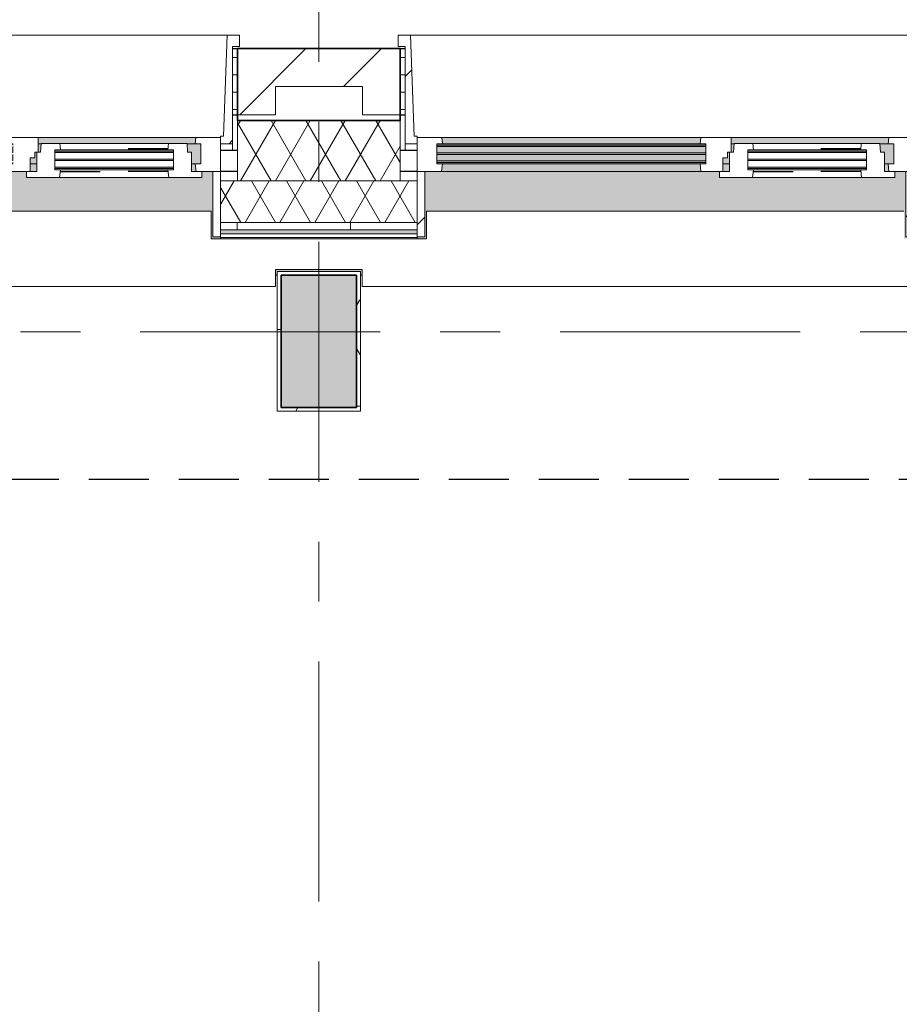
# Model space of a CAD drawing. Extents: x 2820 to 91013, y 1478 to 38178.
# Tile 37 of 182: x 14725 to 17053, y 34049 to 36655. Entities that reach past the tile are written whole.
import ezdxf

# ---------------------------------------------------------------- set-up
doc = ezdxf.new("R2010")
doc.units = 0
doc.header["$LTSCALE"] = 50
for name, pattern in [('HIDDEN2', [4.7625, 3.175, -1.5875]), ('Onderlegger 2e verdieping$0$gestippeld_2_', [6.35, 3.175, -3.175]), ('Onderlegger 2e verdieping$0$stramien', [22.225, 12.7, -3.175, 3.175, -3.175])]:
    doc.linetypes.add(name, pattern=pattern)
doc.layers.get('0').update_dxf_attribs({"linetype": 'CONTINUOUS'})
doc.layers.add('IWTEKST', color=2, linetype='CONTINUOUS')
for name, color, linetype, lineweight in [('Onderlegger 2e verdieping$0$A-DETL-MBND', 8, 'CONTINUOUS', 18), ('Onderlegger 2e verdieping$0$A-FLOR-OTLN', 8, 'CONTINUOUS', 18), ('Onderlegger 2e verdieping$0$A-GENM', 8, 'CONTINUOUS', 18), ('Onderlegger 2e verdieping$0$A-GLAZ', 8, 'CONTINUOUS', 25), ('Onderlegger 2e verdieping$0$A-GLAZ-GLAS', 8, 'CONTINUOUS', 25), ('Onderlegger 2e verdieping$0$A-WALL', 8, 'CONTINUOUS', 25), ('Onderlegger 2e verdieping$0$A-WALL-MBNI', 8, 'CONTINUOUS', 25), ('Onderlegger 2e verdieping$0$A-WALL-PATT', 8, 'CONTINUOUS', 50), ('Onderlegger 2e verdieping$0$I-WALL', 8, 'CONTINUOUS', 25), ('Onderlegger 2e verdieping$0$S-COLS', 8, 'CONTINUOUS', 18), ('Onderlegger 2e verdieping$0$S-GRID', 8, 'CONTINUOUS', 18)]:
    doc.layers.add(name, color=color, linetype=linetype, lineweight=lineweight)
pattern_1 = [(0, (4516.597, 41853.943), (0, 45.688), []), (90, (4516.6, 41853.94), (-105, 45.688), [45.688, -45.688])]
pattern_2 = [(45, (-16433.26, -36403.2), (-212.132, 212.132), [])]
pattern_3 = [(45, (-14599.93, -36403.2), (-212.132, 212.132), [])]

# ---------------------------------------------------------------- blocks, each defined once
blk = doc.blocks.new('Onderlegger 2e verdieping$0$42_KA leemstuc betonkolomafwerking - Type-V78-Plotview 2e Verdieping - schaal 1 op 100')
at = {"layer": 'Onderlegger 2e verdieping$0$A-GENM'}
h = blk.add_hatch(dxfattribs=at)
h.set_pattern_fill('FP_131', color=256, style=0, pattern_type=2)
h.set_pattern_definition([(0, (-15683.6, -35895.2), (406.4, 101.6), [33.528, -271.272, 33.528, -1896.872]), (0, (-15683.6, -35895.2), (406.4, 101.6), [-338.328, -271.272, 33.528, -576.072, -1016]), (0, (-15683.6, -35895.2), (406.4, 101.6), [-1219.2, 33.528, -271.272, 33.528, -677.672]), (0, (-15683.6, -35895.2), (406.4, 101.6), [-1557.528, -169.672, 33.528, -474.472]), (120, (-15531.2, -35844.4), (-291.18818, 301.15272), [33.528, -271.272, 33.528, -1896.872]), (120, (-15531.2, -35844.4), (-291.18818, 301.15272), [-338.328, -271.272, 33.528, -576.072, -1016]), (120, (-15531.2, -35844.4), (-291.18818, 301.15272), [-1219.2, 33.528, -271.272, 33.528, -677.672]), (120, (-15531.2, -35844.4), (-291.18818, 301.15272), [-1557.528, -169.672, 33.528, -474.472]), (240, (-15480.4, -35641.2), (-115.21182, -402.75272), [33.528, -271.272, 33.528, -1896.872]), (240, (-15480.4, -35641.2), (-115.21182, -402.75272), [-338.328, -271.272, 33.528, -576.072, -1016]), (240, (-15480.4, -35641.2), (-115.21182, -402.75272), [-1219.2, 33.528, -271.272, 33.528, -677.672]), (240, (-15480.4, -35641.2), (-115.21182, -402.75272), [-1557.528, -169.672, 33.528, -474.472])])
h.paths.add_polyline_path([(-277, -277), (-57, -277), (-57, 93), (-277, 93), (-277, 89.1)], flags=0)
h.paths.add_polyline_path([(-67, -267), (-267, -267), (-267, 83), (-67, 83)], flags=0)
for p, q in [((-57, 93), (-277, 93)), ((-277, 93), (-277, -277)), ((-267, 83), (-67, 83)), ((-267, -267), (-267, 83)), ((-67, 83), (-67, -267)), ((-57, -277), (-57, 93)), ((-277, -277), (-57, -277)), ((-67, -267), (-267, -267))]:
    blk.add_line(p, q, dxfattribs=at)
blk = doc.blocks.new('Onderlegger 2e verdieping$0$31_KA_Houten kozijn metselwerkgevel met draaiend deel verdieping - 31_KA_Houten kozijn metselwerkgevel met draaiend deel verdieping-V167-Plotview 2e Verdieping - schaal 1 op 100')
at = {"layer": 'Onderlegger 2e verdieping$0$A-GLAZ', "lineweight": 18}
h = blk.add_hatch(dxfattribs=at)
h.set_pattern_fill('FP_293', color=256, style=0, pattern_type=2)
h.set_pattern_definition(pattern_2)
h.paths.add_polyline_path([(-656.5, -76.9), (-656.5, -56.9), (-664.2, -56.9), (-673.9, 210.1), (-706.5, 210.1), (-706.5, 180.1), (-688.5, 180.1), (-688.5, -76.9)], flags=0)
at = {"layer": 'Onderlegger 2e verdieping$0$A-GLAZ'}
h = blk.add_hatch(color=256, dxfattribs=at)
h.paths.add_polyline_path([(-604.5, -129.8), (107, -129.8), (107, -126.3), (-604.5, -126.3)], flags=0)
h.paths.add_polyline_path([(152.5, -129.8), (170, -129.8), (170, -99), (165, -99), (165, -114), (152.5, -114), (152.5, -126.3)], flags=0)
h.paths.add_polyline_path([(589.5, -129.8), (604.5, -129.8), (604.5, -77), (567.9, -77), (569.5, -99), (580, -99), (580, -129.8)], flags=0)
h.paths.add_polyline_path([(-604.5, -122.3), (107, -122.3), (107, -105.3), (-604.5, -105.3)], flags=0)
h.paths.add_polyline_path([(-390.3, -101.3), (107, -101.3), (107, -84.3), (-604.5, -84.3), (-604.5, -101.3), (-586.3, -101.3)], flags=0)
h.paths.add_polyline_path([(180.5, -99), (182.1, -77), (174, -77), (174, -99)], flags=0)
h.paths.add_polyline_path([(-584, -80.3), (107, -80.3), (107, -77), (-604.5, -77), (-604.5, -80.3), (-589.5, -80.3)], flags=0)
h = blk.add_hatch(color=256, dxfattribs=at)
h.paths.add_polyline_path([(-589.5, -77), (92, -77), (93.6, -60), (-591.1, -60)], flags=0)
h.paths.add_polyline_path([(182.1, -77), (182.2, -76), (589.5, -77), (591.1, -60), (174, -60), (174, -77), (180.5, -77)], flags=0)
h = blk.add_hatch(color=256, dxfattribs=at)
h.paths.add_polyline_path([(-390.3, -150), (94.3, -150), (92, -129.8), (-589.5, -129.8), (-591.8, -150), (-589.5, -150)], flags=0)
h.paths.add_polyline_path([(152.5, -150), (170, -150), (170, -129.8), (152.5, -129.8), (152.5, -145.8)], flags=0)
h.paths.add_polyline_path([(589.5, -150), (591.8, -150), (589.5, -129.8), (580, -129.8), (580, -150)], flags=0)
blk.add_hatch(color=256, dxfattribs=at).paths.add_polyline_path([(631.5, -328.5), (656.5, -328.5), (656.5, -323.5), (636.5, -323.5), (636.5, -150), (607, -150), (607, -166), (143, -166), (143, -150), (-636.5, -150), (-636.5, -323.5), (-656.5, -323.5), (-656.5, -328.5), (-631.5, -328.5), (-631.5, -255), (631.5, -255), (631.5, -323.5)], flags=0)
at = {"layer": 'Onderlegger 2e verdieping$0$A-GLAZ', "lineweight": 18}
h = blk.add_hatch(dxfattribs=at)
h.set_pattern_fill('FP_293', color=256, style=0, pattern_type=2)
h.set_pattern_definition(pattern_2)
h.paths.add_polyline_path([(-636.5, -323.5), (-636.5, -150), (-656.5, -150), (-656.5, -323.5)], flags=0)
h.paths.add_polyline_path([(656.5, -323.5), (656.5, -150), (636.5, -150), (636.5, -323.5)], flags=0)
for p, q in [((-706.5, 210.1), (-673.9, 210.1)), ((-706.5, 180.1), (-706.5, 210.1)), ((-673.9, 210.1), (-664.2, -56.9)), ((-673.9, 210.1), (673.9, 210.1)), ((673.9, 210.1), (664.2, -56.9)), ((706.5, 210.1), (673.9, 210.1)), ((706.5, 180.1), (706.5, 210.1)), ((-688.5, 180.1), (-706.5, 180.1)), ((-688.5, -76.9), (-688.5, 180.1)), ((688.5, -76.9), (688.5, 180.1)), ((688.5, 180.1), (706.5, 180.1)), ((-656.5, -76.9), (-688.5, -76.9)), ((-688.5, -76.9), (-688.5, -94.9)), ((-664.2, -56.9), (-656.5, -56.9)), ((-656.5, -56.9), (-656.5, -76.9)), ((-656.5, -150), (-656.5, -60)), ((-656.5, -60), (-591.1, -60)), ((-604.5, -77), (-604.5, -80.3)), ((-589.5, -77), (-604.5, -77)), ((-591.1, -60), (93.6, -60)), ((-591.1, -60), (-589.5, -77)), ((92, -77), (-589.5, -77)), ((92, -77), (93.6, -60)), ((107, -77), (92, -77)), ((93.6, -60), (174, -60)), ((107, -80.3), (107, -77)), ((174, -60), (174, -99)), ((174, -60), (591.1, -60)), ((182.1, -77), (174, -77)), ((589.5, -77), (567.9, -77)), ((589.5, -77), (591.1, -60)), ((604.5, -77), (589.5, -77)), ((591.1, -60), (656.5, -60)), ((604.5, -129.8), (604.5, -77)), ((664.2, -56.9), (656.5, -56.9)), ((656.5, -56.9), (656.5, -76.9)), ((656.5, -60), (656.5, -150)), ((656.5, -76.9), (688.5, -76.9)), ((688.5, -94.9), (688.5, -76.9)), ((-604.5, -84.3), (-604.5, -101.3)), ((107, -101.3), (107, -84.3)), ((165, -99), (165, -114)), ((170, -99), (165, -99)), ((-604.5, -105.3), (-604.5, -122.3)), ((-604.5, -126.3), (-604.5, -129.8)), ((-604.5, -129.8), (-589.5, -129.8)), ((-589.5, -129.8), (-591.8, -150)), ((-589.5, -129.8), (92, -129.8)), ((92, -129.8), (107, -129.8)), ((94.3, -150), (92, -129.8)), ((107, -122.3), (107, -105.3)), ((107, -129.8), (107, -126.3)), ((152.5, -114), (152.5, -150)), ((165, -114), (152.5, -114)), ((152.5, -129.8), (170, -129.8)), ((580, -129.8), (589.5, -129.8)), ((589.5, -129.8), (604.5, -129.8)), ((591.8, -150), (589.5, -129.8)), ((-656.5, -150), (-636.5, -150)), ((-656.5, -323.5), (-656.5, -150)), ((-591.8, -150), (-656.5, -150)), ((-636.5, -150), (-636.5, -323.5)), ((94.3, -150), (-591.8, -150)), ((143, -150), (94.3, -150)), ((656.5, -150), (607, -150)), ((636.5, -150), (656.5, -150)), ((636.5, -323.5), (636.5, -150)), ((656.5, -150), (656.5, -323.5)), ((-636.5, -323.5), (-656.5, -323.5)), ((-656.5, -328.5), (-656.5, -323.5)), ((656.5, -323.5), (636.5, -323.5)), ((656.5, -323.5), (656.5, -328.5))]:
    blk.add_line(p, q, dxfattribs=at)
blk = doc.blocks.new('Onderlegger 2e verdieping$0$31_KA_Houten kozijn metselwerkgevel triple glas - Type-9950180-Plotview 2e Verdieping - schaal 1 op 100')
at = {"layer": 'Onderlegger 2e verdieping$0$A-GLAZ'}
for points in [[(0, 42), (711.5, 42), (711.5, 46), (0, 46)], [(0, 21), (711.5, 21), (711.5, 25), (0, 25)], [(0, 0), (711.5, 0), (711.5, 4), (0, 4)]]:
    blk.add_hatch(color=256, dxfattribs=at).paths.add_polyline_path(points, flags=0)
at = {"layer": 'Onderlegger 2e verdieping$0$A-GLAZ', "lineweight": 18}
for p, q in [((0, 46), (711.5, 46)), ((0, 42), (0, 46)), ((711.5, 42), (0, 42)), ((711.5, 46), (711.5, 42)), ((0, 25), (711.5, 25)), ((0, 21), (0, 25)), ((711.5, 21), (0, 21)), ((0, 4), (711.5, 4)), ((0, 0), (0, 4)), ((711.5, 0), (0, 0)), ((711.5, 25), (711.5, 21)), ((711.5, 4), (711.5, 0))]:
    blk.add_line(p, q, dxfattribs=at)
blk = doc.blocks.new('Onderlegger 2e verdieping$0$31_KA_Houten kozijn metselwerkgevel met draaiend deel verdieping - 31_KA_Houten kozijn metselwerkgevel met draaiend deel verdieping-V169-Plotview 2e Verdieping - schaal 1 op 100')
at = {"layer": 'Onderlegger 2e verdieping$0$A-GLAZ', "lineweight": 18}
h = blk.add_hatch(dxfattribs=at)
h.set_pattern_fill('FP_295', color=256, style=0, pattern_type=2)
h.set_pattern_definition(pattern_3)
h.paths.add_polyline_path([(-656.5, -76.9), (-656.5, -56.9), (-664.2, -56.9), (-673.9, 210.1), (-706.5, 210.1), (-706.5, 180.1), (-688.5, 180.1), (-688.5, -76.9)], flags=0)
h = blk.add_hatch(dxfattribs=at)
h.set_pattern_fill('FP_295', color=256, style=0, pattern_type=2)
h.set_pattern_definition(pattern_3)
h.paths.add_polyline_path([(656.5, -76.9), (688.5, -76.9), (688.5, 180.1), (706.5, 180.1), (706.5, 210.1), (673.9, 210.1), (664.2, -56.9), (656.5, -56.9)], flags=0)
at = {"layer": 'Onderlegger 2e verdieping$0$A-GLAZ'}
h = blk.add_hatch(color=256, dxfattribs=at)
h.paths.add_polyline_path([(-604.5, -129.8), (107, -129.8), (107, -126.3), (-604.5, -126.3)], flags=0)
h.paths.add_polyline_path([(170, -129.8), (170, -99), (165, -99), (165, -114), (152.5, -114), (152.5, -129.8)], flags=0)
h.paths.add_polyline_path([(589.5, -129.8), (604.5, -129.8), (604.5, -77), (567.9, -77), (569.5, -99), (580, -99), (580, -129.8)], flags=0)
h.paths.add_polyline_path([(-588.7, -122.3), (107, -122.3), (107, -105.3), (-604.5, -105.3), (-604.5, -122.3), (-591.1, -122.3)], flags=0)
h.paths.add_polyline_path([(107, -101.3), (107, -84.3), (-604.5, -84.3), (-604.5, -101.3), (-85.9, -101.3)], flags=0)
h.paths.add_polyline_path([(174, -99), (180.5, -99), (182.1, -77), (174, -77), (174, -84.3)], flags=0)
h.paths.add_polyline_path([(-584, -80.3), (107, -80.3), (107, -77), (-604.5, -77), (-604.5, -80.3), (-589.5, -80.3)], flags=0)
h = blk.add_hatch(color=256, dxfattribs=at)
h.paths.add_polyline_path([(-589.5, -77), (92, -77), (93.6, -60), (-591.1, -60)], flags=0)
h.paths.add_polyline_path([(174, -77), (589.5, -77), (591.1, -60), (174, -60)], flags=0)
at = {"layer": 'Onderlegger 2e verdieping$0$A-GLAZ', "lineweight": 18}
h = blk.add_hatch(dxfattribs=at)
h.set_pattern_fill('FP_295', color=256, style=0, pattern_type=2)
h.set_pattern_definition(pattern_3)
h.paths.add_polyline_path([(143, -150), (152.5, -150), (152.5, -114), (165, -114), (165, -99), (174, -99), (174, -60), (93.6, -60), (92, -77), (107, -77), (107, -129.8), (92, -129.8), (94.3, -150)], flags=0)
at = {"layer": 'Onderlegger 2e verdieping$0$A-GLAZ'}
h = blk.add_hatch(color=256, dxfattribs=at)
h.paths.add_polyline_path([(170, -150), (170, -129.8), (152.5, -129.8), (152.5, -150)], flags=0)
h.paths.add_polyline_path([(94.3, -150), (92, -129.8), (-589.5, -129.8), (-591.8, -150), (92, -150)], flags=0)
h.paths.add_polyline_path([(580, -150), (591.8, -150), (589.5, -129.8), (580, -129.8), (580, -145.8)], flags=0)
blk.add_hatch(color=256, dxfattribs=at).paths.add_polyline_path([(-636.5, -328.5), (-631.5, -328.5), (-631.5, -255), (631.5, -255), (631.5, -328.5), (656.5, -328.5), (656.5, -323.5), (636.5, -323.5), (636.5, -150), (607, -150), (607, -166), (143, -166), (143, -150), (-636.5, -150), (-636.5, -323.5), (-656.5, -323.5), (-656.5, -328.5)], flags=0)
at = {"layer": 'Onderlegger 2e verdieping$0$A-GLAZ', "lineweight": 18}
for p, q in [((-706.5, 210.1), (-673.9, 210.1)), ((-706.5, 180.1), (-706.5, 210.1)), ((-673.9, 210.1), (-664.2, -56.9)), ((-673.9, 210.1), (673.9, 210.1)), ((673.9, 210.1), (664.2, -56.9)), ((706.5, 210.1), (673.9, 210.1)), ((706.5, 180.1), (706.5, 210.1)), ((-688.5, 180.1), (-706.5, 180.1)), ((-688.5, -76.9), (-688.5, 180.1)), ((688.5, -76.9), (688.5, 180.1)), ((688.5, 180.1), (706.5, 180.1)), ((-656.5, -76.9), (-688.5, -76.9)), ((-688.5, -76.9), (-688.5, -94.9)), ((-664.2, -56.9), (-656.5, -56.9)), ((-656.5, -56.9), (-656.5, -76.9)), ((-656.5, -150), (-656.5, -60)), ((-656.5, -60), (-591.1, -60)), ((-604.5, -77), (-604.5, -80.3)), ((-589.5, -77), (-604.5, -77)), ((-591.1, -60), (93.6, -60)), ((-591.1, -60), (-589.5, -77)), ((92, -77), (-589.5, -77)), ((92, -77), (93.6, -60)), ((107, -77), (92, -77)), ((93.6, -60), (174, -60)), ((107, -80.3), (107, -77)), ((174, -60), (174, -99)), ((174, -60), (591.1, -60)), ((182.1, -77), (174, -77)), ((589.5, -77), (567.9, -77)), ((589.5, -77), (591.1, -60)), ((604.5, -77), (589.5, -77)), ((591.1, -60), (656.5, -60)), ((604.5, -129.8), (604.5, -77)), ((664.2, -56.9), (656.5, -56.9)), ((656.5, -56.9), (656.5, -76.9)), ((656.5, -60), (656.5, -150)), ((656.5, -76.9), (688.5, -76.9)), ((688.5, -94.9), (688.5, -76.9)), ((-604.5, -84.3), (-604.5, -101.3)), ((107, -101.3), (107, -84.3)), ((165, -99), (165, -114)), ((170, -99), (165, -99)), ((-604.5, -105.3), (-604.5, -122.3)), ((-604.5, -126.3), (-604.5, -129.8)), ((-604.5, -129.8), (-589.5, -129.8)), ((-589.5, -129.8), (-591.8, -150)), ((-589.5, -129.8), (92, -129.8)), ((92, -129.8), (107, -129.8)), ((94.3, -150), (92, -129.8)), ((107, -122.3), (107, -105.3)), ((107, -129.8), (107, -126.3)), ((152.5, -114), (152.5, -150)), ((165, -114), (152.5, -114)), ((152.5, -129.8), (170, -129.8)), ((580, -129.8), (589.5, -129.8)), ((589.5, -129.8), (604.5, -129.8)), ((591.8, -150), (589.5, -129.8)), ((-656.5, -150), (-636.5, -150)), ((-656.5, -323.5), (-656.5, -150)), ((-591.8, -150), (-656.5, -150)), ((-636.5, -150), (-636.5, -323.5)), ((94.3, -150), (-591.8, -150)), ((143, -150), (94.3, -150)), ((656.5, -150), (607, -150)), ((636.5, -150), (656.5, -150)), ((636.5, -323.5), (636.5, -150)), ((656.5, -150), (656.5, -323.5)), ((-636.5, -323.5), (-656.5, -323.5)), ((-656.5, -328.5), (-656.5, -323.5)), ((656.5, -323.5), (636.5, -323.5)), ((656.5, -323.5), (656.5, -328.5))]:
    blk.add_line(p, q, dxfattribs=at)
blk = doc.blocks.new('Onderlegger 2e verdieping$0$31_KA_Houten kozijn draaiend deel metselwerkgevel - Type-V186-Plotview 2e Verdieping - schaal 1 op 100')
at = {"layer": 'Onderlegger 2e verdieping$0$A-GLAZ', "lineweight": 18}
for p, q in [((10.5, 51), (12.2, 74)), ((12.2, 74), (61.4, 74)), ((48, 57), (48, 53.5)), ((63, 57), (48, 57)), ((61.4, 74), (63, 57)), ((61.4, 74), (348.6, 74)), ((347, 57), (63, 57)), ((347, 57), (348.6, 74)), ((362, 57), (347, 57)), ((348.6, 74), (397.8, 74)), ((362, 53.5), (362, 57)), ((397.8, 74), (399.5, 51)), ((0, 51), (10.5, 51)), ((0, 0), (0, 51)), ((48, 49.5), (48, 32.5)), ((48, 28.5), (48, 11.5)), ((362, 32.5), (362, 49.5)), ((362, 11.5), (362, 28.5)), ((399.5, 51), (410, 51)), ((410, 51), (410, 0)), ((-27, 0), (0, 0)), ((-27, -16), (-27, 0)), ((48, 7.5), (48, 4.2)), ((48, 4.2), (63, 4.2)), ((63, 4.2), (60.7, -16)), ((63, 4.2), (347, 4.2)), ((347, 4.2), (362, 4.2)), ((349.3, -16), (347, 4.2)), ((362, 4.2), (362, 7.5)), ((410, 0), (437, 0)), ((60.7, -16), (-27, -16)), ((349.3, -16), (60.7, -16)), ((437, -16), (349.3, -16)), ((437, 0), (437, -16))]:
    blk.add_line(p, q, dxfattribs=at)
at = {"layer": 'Onderlegger 2e verdieping$0$A-GLAZ', "linetype": 'Onderlegger 2e verdieping$0$gestippeld_2_'}
blk.add_line((347.3, 60), (241.8, 60), dxfattribs=at)
at = {"layer": 'Onderlegger 2e verdieping$0$A-GLAZ-GLAS'}
for p, q in [((62.5, 0), (168.2, 0)), ((347.5, 0), (241.8, 0))]:
    blk.add_line(p, q, dxfattribs=at)
blk = doc.blocks.new('Onderlegger 2e verdieping$0$31_KA_Houten kozijn metselwerkgevel triple glas - Type-9950181-Plotview 2e Verdieping - schaal 1 op 100')
at = {"layer": 'Onderlegger 2e verdieping$0$A-GLAZ'}
for points in [[(0, 42), (314, 42), (314, 46), (0, 46)], [(314, 21), (314, 25), (0, 25), (0, 21), (300.8, 21)], [(314, 0), (314, 4), (0, 4), (0, 0), (300.8, 0)]]:
    blk.add_hatch(color=256, dxfattribs=at).paths.add_polyline_path(points, flags=0)
at = {"layer": 'Onderlegger 2e verdieping$0$A-GLAZ', "lineweight": 18}
for p, q in [((0, 46), (314, 46)), ((0, 42), (0, 46)), ((314, 42), (0, 42)), ((314, 46), (314, 42)), ((0, 25), (314, 25)), ((0, 21), (0, 25)), ((314, 21), (0, 21)), ((0, 4), (314, 4)), ((0, 0), (0, 4)), ((314, 0), (0, 0)), ((314, 25), (314, 21)), ((314, 4), (314, 0))]:
    blk.add_line(p, q, dxfattribs=at)
blk = doc.blocks.new('Onderlegger 2e verdieping$0$31_KA_Houten kozijn draaiend deel metselwerkgevel - Type-V188-Plotview 2e Verdieping - schaal 1 op 100')
at = {"layer": 'Onderlegger 2e verdieping$0$A-GLAZ', "lineweight": 18}
for p, q in [((10.5, 51), (12.2, 74)), ((12.2, 74), (61.4, 74)), ((48, 57), (48, 53.5)), ((63, 57), (48, 57)), ((61.4, 74), (63, 57)), ((61.4, 74), (348.6, 74)), ((347, 57), (63, 57)), ((347, 57), (348.6, 74)), ((362, 57), (347, 57)), ((348.6, 74), (397.8, 74)), ((362, 53.5), (362, 57)), ((397.8, 74), (399.5, 51)), ((0, 51), (10.5, 51)), ((0, 0), (0, 51)), ((48, 49.5), (48, 32.5)), ((48, 28.5), (48, 11.5)), ((362, 32.5), (362, 49.5)), ((362, 11.5), (362, 28.5)), ((399.5, 51), (410, 51)), ((410, 51), (410, 0)), ((-27, 0), (0, 0)), ((-27, -16), (-27, 0)), ((48, 7.5), (48, 4.2)), ((48, 4.2), (63, 4.2)), ((63, 4.2), (60.7, -16)), ((63, 4.2), (347, 4.2)), ((347, 4.2), (362, 4.2)), ((349.3, -16), (347, 4.2)), ((362, 4.2), (362, 7.5)), ((410, 0), (437, 0)), ((60.7, -16), (-27, -16)), ((349.3, -16), (60.7, -16)), ((437, -16), (349.3, -16)), ((437, 0), (437, -16))]:
    blk.add_line(p, q, dxfattribs=at)
at = {"layer": 'Onderlegger 2e verdieping$0$A-GLAZ', "linetype": 'Onderlegger 2e verdieping$0$gestippeld_2_'}
blk.add_line((347.3, 60), (241.8, 60), dxfattribs=at)
at = {"layer": 'Onderlegger 2e verdieping$0$A-GLAZ-GLAS'}
for p, q in [((62.5, 0), (168.2, 0)), ((347.5, 0), (241.8, 0))]:
    blk.add_line(p, q, dxfattribs=at)
blk = doc.blocks.new('Onderlegger 2e verdieping$0$43_KA_stucwerk tegen borstwering onderkant verdieping - 43_KA_stucwerk tegen borstwering onderkant verdieping-10157448-Plotview 2e Verdieping - schaal 1 op 100')
at = {"layer": 'Onderlegger 2e verdieping$0$A-DETL-MBND'}
h = blk.add_hatch(color=256, dxfattribs=at)
h.paths.add_polyline_path([(54284.3, 2828.2), (54286.6, 2828.2), (54286.6, 3088), (54283.1, 3088), (54282, 2828.4), (54284.3, 2828.2)], flags=0)
h.paths.add_polyline_path([(54283.1, 4401), (54286.6, 4401), (54286.6, 4921.4), (54283.1, 4921.4), (54283.1, 4551.5)], flags=0)
h.paths.add_polyline_path([(54283.1, 6234.4), (54286.6, 6234.4), (54286.6, 6754.7), (54283.1, 6754.7), (54283.1, 6384.9)], flags=0)
h.paths.add_polyline_path([(54283.1, 8067.7), (54286.6, 8067.7), (54286.6, 8588.1), (54283.1, 8588.1), (54283.1, 8157.6)], flags=0)
h.paths.add_polyline_path([(54286.6, 9901.1), (54286.6, 10421.4), (54283.1, 10421.4), (54283.1, 9901.1)], flags=0)
h.paths.add_polyline_path([(54286.6, 11734.4), (54286.6, 12254.7), (54283.1, 12254.7), (54283.1, 11734.4)], flags=0)
h.paths.add_polyline_path([(54286.6, 13567.7), (54286.6, 14088.7), (54283.1, 14088.7), (54283.1, 13567.7)], flags=0)
h.paths.add_polyline_path([(54283.1, 15401.7), (54286.6, 15401.7), (54286.6, 15922), (54283.1, 15922), (54283.1, 15551.5)], flags=0)
h.paths.add_polyline_path([(54286.6, 17235), (54286.6, 17755.4), (54283.1, 17755.4), (54283.1, 17235)], flags=0)
h.paths.add_polyline_path([(54286.6, 19068.4), (54286.6, 19588), (54283.1, 19588), (54283.1, 19068.4)], flags=0)
h.paths.add_polyline_path([(54283.1, 20901), (54286.6, 20901), (54286.6, 21421.4), (54283.1, 21421.4), (54283.1, 21051.5)], flags=0)
h.paths.add_polyline_path([(54286.6, 22734.4), (54286.6, 23254.7), (54283.1, 23254.7), (54283.1, 22734.4)], flags=0)
h.paths.add_polyline_path([(54283.1, 24567.7), (54286.6, 24567.7), (54286.6, 25088), (54283.1, 25088), (54283.1, 24600.6)], flags=0)
h.paths.add_polyline_path([(54286.6, 26401), (54286.6, 26921.4), (54283.1, 26921.4), (54283.1, 26401)], flags=0)
h.paths.add_polyline_path([(54283.1, 28234.4), (54286.6, 28234.4), (54286.6, 28754.7), (54283.1, 28754.7), (54283.1, 28384.9)], flags=0)
h.paths.add_polyline_path([(54283.1, 30067.7), (54286.6, 30067.7), (54286.6, 30588), (54283.1, 30588), (54283.1, 30081.6)], flags=0)
h.paths.add_polyline_path([(54283.1, 31901), (54286.6, 31901), (54286.6, 32421.4), (54283.1, 32421.4), (54283.1, 32051.5)], flags=0)
h.paths.add_polyline_path([(54283.1, 33734.4), (54286.6, 33734.4), (54286.6, 34255.4), (54283.1, 34255.4), (54283.1, 33876.2)], flags=0)
h.paths.add_polyline_path([(54283.5, 35568.4), (54286.6, 35568.4), (54286.6, 36078.2), (54036.6, 36078.2), (54036.6, 35988.2), (54196.6, 35988.2), (54196.6, 35827.9), (54283.1, 35827.9), (54283.4, 35568.4)], flags=0)
h.paths.add_polyline_path([(19068.1, 35978.2), (19076.6, 35978.2), (19076.6, 36078.2), (18923.1, 36078.2), (18923.1, 36074.7), (19068.1, 36074.7), (19068.1, 35978.3)], flags=0)
h.paths.add_polyline_path([(17234.8, 35978.2), (17239.9, 35978.2), (17240, 35988.2), (17460, 35988.2), (17460, 35978.2), (17464.9, 35978.2), (17464.9, 35993.2), (17234.8, 35993.2), (17234.8, 35984.3)], flags=0)
h.paths.add_polyline_path([(15631.6, 35978.2), (15631.6, 35993.2), (15401.4, 35993.2), (15401.4, 35978.2), (15406.6, 35978.2), (15406.6, 35988.2), (15626.6, 35988.2), (15626.6, 35978.2)], flags=0)
h.paths.add_polyline_path([(13568.1, 35978.2), (13573.3, 35978.2), (13573.3, 35988.2), (13635.8, 35989.2), (13635.8, 35993.2), (13568.1, 35993.2), (13568.1, 35984.3)], flags=0)
h.paths.add_polyline_path([(13798.3, 35978.2), (13798.3, 35993.2), (13730.8, 35993.2), (13730.8, 35988.2), (13793.3, 35988.2), (13793.3, 35978.2)], flags=0)
h.paths.add_polyline_path([(11739.9, 35978.2), (11740, 35988.2), (11802.4, 35989), (11802.4, 35993.2), (11734.8, 35993.2), (11734.8, 35978.2)], flags=0)
h.paths.add_polyline_path([(11964.9, 35978.2), (11964.9, 35993.2), (11897.4, 35993.2), (11897.4, 35988.2), (11960, 35988.2), (11960, 35978.2)], flags=0)
h.paths.add_polyline_path([(9906.6, 35978.2), (9906.6, 35988.2), (9969.1, 35988.2), (9969.1, 35993.2), (9901.4, 35993.2), (9901.4, 35978.2)], flags=0)
h.paths.add_polyline_path([(10126.6, 35978.2), (10131.6, 35978.2), (10131.6, 35993.2), (10064.1, 35993.2), (10064.1, 35988.2), (10126.6, 35988.2), (10126.6, 35984.3)], flags=0)
h.paths.add_polyline_path([(8298.3, 35978.2), (8298.3, 35993.2), (8068.1, 35993.2), (8068.1, 35978.2), (8073.3, 35978.2), (8073.3, 35988.2), (8293.3, 35988.2), (8293.3, 35978.2)], flags=0)
h.paths.add_polyline_path([(6460, 35978.2), (6464.9, 35978.2), (6464.9, 35993.2), (6234.8, 35993.2), (6234.8, 35978.2), (6239.9, 35978.2), (6240, 35988.2), (6460, 35988.2), (6460, 35984.3)], flags=0)
h.paths.add_polyline_path([(4631.6, 35978.2), (4631.6, 35993.2), (4516.6, 35993.2), (4516.6, 35988.2), (4626.6, 35988.2), (4626.6, 35978.2)], flags=0)
h.paths.add_polyline_path([(12067.7, 36074.7), (12110.1, 36074.7), (12110.1, 36078.2), (11897.4, 36078.2), (11897.4, 36074.7), (11964.9, 36074.7)], flags=0)
h.paths.add_polyline_path([(15776.8, 36074.7), (15776.8, 36078.2), (15256.4, 36078.2), (15256.4, 36074.7), (15737.1, 36074.7)], flags=0)
h.paths.add_polyline_path([(17089.8, 36074.7), (17610.1, 36074.7), (17610.1, 36078.2), (17089.8, 36078.2)], flags=0)
h.paths.add_polyline_path([(13423.1, 36074.7), (13635.8, 36074.7), (13635.8, 36078.2), (13423.1, 36078.2)], flags=0)
h.paths.add_polyline_path([(10131.6, 36074.7), (10276.8, 36074.7), (10276.8, 36078.2), (10064.1, 36078.2), (10064.1, 36074.7)], flags=0)
h.paths.add_polyline_path([(11734.8, 36074.7), (11802.4, 36074.7), (11802.4, 36078.2), (11589.8, 36078.2), (11589.8, 36074.7)], flags=0)
h.paths.add_polyline_path([(9969.1, 36074.7), (9969.1, 36078.2), (9756.4, 36078.2), (9756.4, 36074.7), (9927.2, 36074.7)], flags=0)
h.paths.add_polyline_path([(13730.8, 36074.7), (13943.4, 36074.7), (13943.4, 36078.2), (13730.8, 36078.2)], flags=0)
h.paths.add_polyline_path([(8443.4, 36074.7), (8443.4, 36078.2), (7923.1, 36078.2), (7923.1, 36074.7), (8398.3, 36074.7)], flags=0)
h.paths.add_polyline_path([(4631.6, 36074.7), (4776.8, 36074.7), (4776.8, 36078.2), (4516.6, 36078.2), (4516.6, 36074.7), (4557, 36074.7)], flags=0)
h.paths.add_polyline_path([(6089.8, 36074.7), (6610.1, 36074.7), (6610.1, 36078.2), (6089.8, 36078.2)], flags=0)
for p, q in [((15256.4, 36078.2), (15776.8, 36078.2)), ((15626.6, 35978.2), (15626.6, 35988.2))]:
    blk.add_line(p, q, dxfattribs=at)
blk = doc.blocks.new('Onderlegger 2e verdieping$0$vensterbank tweede verdieping - vensterbank tweede verdieping-11898810-Plotview 2e Verdieping - schaal 1 op 100')
at = {"layer": 'Onderlegger 2e verdieping$0$A-GLAZ', "lineweight": 18}
for p, q in [((15231.4, 36148.2), (13968.4, 36148.2)), ((15231.4, 36074.7), (15231.4, 36148.2)), ((17064.8, 36148.2), (15801.8, 36148.2)), ((15801.8, 36148.2), (15801.8, 36074.7)), ((15801.8, 36074.7), (15231.4, 36074.7)), ((15401.4, 35948.2), (15401.4, 35993.2)), ((15401.4, 35993.2), (15631.6, 35993.2)), ((15631.6, 35993.2), (15631.6, 35948.2)), ((13798.3, 35948.2), (15401.4, 35948.2)), ((15631.6, 35948.2), (17234.8, 35948.2))]:
    blk.add_line(p, q, dxfattribs=at)
blk = doc.blocks.new('Onderlegger 2e verdieping')
at = {"layer": 'Onderlegger 2e verdieping$0$A-WALL-PATT', "lineweight": 18}
h = blk.add_hatch(dxfattribs=at)
h.set_pattern_fill('FP_1', color=256, angle=45, style=0, pattern_type=2)
h.set_pattern_definition([(45, (400, -4e-13), (-565.685, 565.685), []), (45, (600, -6e-13), (-565.685, 565.685), [])])
h.paths.add_polyline_path([(4728.9, 36403.2), (4731.8, 36403.2), (4731.8, 36578.2), (4516.6, 36578.2), (4516.6, 36478.2), (4631.8, 36478.2), (4631.8, 36403.2)], flags=0)
h.paths.add_polyline_path([(6134.8, 36403.2), (6234.8, 36403.2), (6234.8, 36478.2), (6465.1, 36478.2), (6465.1, 36403.2), (6565.1, 36403.2), (6565.1, 36578.2), (6134.8, 36578.2), (6134.8, 36405.9)], flags=0)
h.paths.add_polyline_path([(8068.1, 36403.2), (8068.1, 36478.2), (8298.4, 36478.2), (8298.4, 36403.2), (8398.4, 36403.2), (8398.4, 36578.2), (7968.1, 36578.2), (7968.1, 36403.2)], flags=0)
h.paths.add_polyline_path([(9801.4, 36403.2), (9901.4, 36403.2), (9901.4, 36478.2), (10131.8, 36478.2), (10131.8, 36403.2), (10231.8, 36403.2), (10231.8, 36578.2), (9801.4, 36578.2), (9801.4, 36405.9)], flags=0)
h.paths.add_polyline_path([(11734.8, 36403.2), (11734.8, 36478.2), (11965.1, 36478.2), (11965.1, 36403.2), (12065.1, 36403.2), (12065.1, 36578.2), (11634.8, 36578.2), (11634.8, 36403.2)], flags=0)
h.paths.add_polyline_path([(13468.1, 36403.2), (13568.1, 36403.2), (13568.1, 36478.2), (13798.4, 36478.2), (13798.4, 36403.2), (13898.4, 36403.2), (13898.4, 36578.2), (13468.1, 36578.2), (13468.1, 36405.9)], flags=0)
h.paths.add_polyline_path([(15301.4, 36403.2), (15401.4, 36403.2), (15401.4, 36478.2), (15631.8, 36478.2), (15631.8, 36403.2), (15731.8, 36403.2), (15731.8, 36578.2), (15301.4, 36578.2), (15301.4, 36405.9)], flags=0)
h.paths.add_polyline_path([(17134.8, 36403.2), (17234.8, 36403.2), (17234.8, 36478.2), (17465.1, 36478.2), (17465.1, 36403.2), (17565.1, 36403.2), (17565.1, 36578.2), (17134.8, 36578.2), (17134.8, 36405.9)], flags=0)
h.paths.add_polyline_path([(19068.1, 36403.2), (19068.1, 36478.2), (19642.3, 36478.2), (19642.3, 36578.2), (18968.1, 36578.2), (18968.1, 36403.2)], flags=0)
h.paths.add_polyline_path([(19742.3, 36478.2), (21286.6, 36478.2), (21286.6, 36578.2), (19742.3, 36578.2), (19742.3, 36508.6)], flags=0)
h = blk.add_hatch(dxfattribs=at)
h.set_pattern_fill('FP_3', color=256, style=0, pattern_type=2)
h.set_pattern_definition(pattern_1)
h.paths.add_polyline_path([(13902.4, 36403.2), (13911.4, 36403.2), (13911.4, 36578.2), (13898.4, 36578.2), (13898.4, 36403.2)], flags=0)
h.paths.add_polyline_path([(15288.4, 36403.2), (15301.4, 36403.2), (15301.4, 36578.2), (15288.4, 36578.2), (15288.4, 36405.9)], flags=0)
h = blk.add_hatch(dxfattribs=at)
h.set_pattern_fill('FP_3', color=256, style=0, pattern_type=2)
h.set_pattern_definition(pattern_1)
h.paths.add_polyline_path([(15737.1, 36403.2), (15744.8, 36403.2), (15744.8, 36578.2), (15731.8, 36578.2), (15731.8, 36403.2)], flags=0)
h.paths.add_polyline_path([(17121.8, 36403.2), (17134.8, 36403.2), (17134.8, 36578.2), (17121.8, 36578.2), (17121.8, 36405.9)], flags=0)
h = blk.add_hatch(dxfattribs=at)
h.set_pattern_fill('FP_2', color=256, angle=60, style=0, pattern_type=2)
h.set_pattern_definition([(240, (12901.59, 36538.2), (46.182, -80.0104), []), (300, (12809.19, 36538.2), (92.382, -0.0104), [])])
h.paths.add_polyline_path([(4516.6, 36228.2), (4731.8, 36228.2), (4731.8, 36388.2), (4516.6, 36388.2)], flags=0)
h.paths.add_polyline_path([(6563.6, 36228.2), (6565.1, 36228.2), (6565.1, 36388.2), (6134.8, 36388.2), (6134.8, 36228.2), (6257.8, 36228.2)], flags=0)
h.paths.add_polyline_path([(7968.1, 36228.2), (8398.4, 36228.2), (8398.3, 36388.2), (7968.1, 36388.2)], flags=0)
h.paths.add_polyline_path([(9927.2, 36228.2), (10231.8, 36228.2), (10231.8, 36388.2), (9801.4, 36388.2), (9801.4, 36228.2)], flags=0)
h.paths.add_polyline_path([(11761.9, 36228.2), (12065.1, 36228.2), (12065.1, 36388.2), (11634.8, 36388.2), (11634.8, 36228.2)], flags=0)
h.paths.add_polyline_path([(13468.1, 36228.2), (13898.4, 36228.2), (13898.4, 36388.2), (13468.1, 36388.2)], flags=0)
h.paths.add_polyline_path([(15431.3, 36228.2), (15731.8, 36228.2), (15731.8, 36388.2), (15301.4, 36388.2), (15301.4, 36228.2)], flags=0)
h.paths.add_polyline_path([(17134.8, 36228.2), (17565.1, 36228.2), (17565.1, 36388.2), (17134.8, 36388.2)], flags=0)
h.paths.add_polyline_path([(20018.1, 36228.2), (21286.6, 36228.2), (21286.6, 36388.2), (19742.3, 36388.2), (19742.3, 36228.2)], flags=0)
h.paths.add_polyline_path([(18968.1, 36228.2), (19642.3, 36228.2), (19642.3, 36388.2), (18968.1, 36388.2)], flags=0)
h = blk.add_hatch(dxfattribs=at)
h.set_pattern_fill('FP_358', color=256, angle=-300, style=0, pattern_type=2)
h.set_pattern_definition([(240, (11666.6, 36188.2), (46.182, -80.0104), []), (300, (11574.2, 36188.2), (92.382, -0.0104), [])])
h.paths.add_polyline_path([(18923.1, 36118.2), (19076.6, 36118.2), (19076.6, 36228.2), (18923.1, 36228.2), (18923.1, 36195.1)], flags=0)
h.paths.add_polyline_path([(17610.1, 36118.2), (17610.1, 36228.2), (17089.8, 36228.2), (17089.8, 36118.2), (17571.8, 36118.2)], flags=0)
h.paths.add_polyline_path([(15776.8, 36118.2), (15776.8, 36228.2), (15256.4, 36228.2), (15256.4, 36118.2), (15737.1, 36118.2)], flags=0)
h.paths.add_polyline_path([(13423.1, 36118.2), (13943.4, 36118.2), (13943.4, 36228.2), (13423.1, 36228.2), (13423.1, 36195.1)], flags=0)
h.paths.add_polyline_path([(12110.1, 36118.2), (12110.1, 36228.2), (11589.8, 36228.2), (11589.8, 36118.2), (12067.7, 36118.2)], flags=0)
h.paths.add_polyline_path([(9756.4, 36118.2), (10276.8, 36118.2), (10276.8, 36228.2), (9756.4, 36228.2), (9756.4, 36195.1)], flags=0)
h.paths.add_polyline_path([(7923.1, 36118.2), (8443.4, 36118.2), (8443.4, 36228.2), (7923.1, 36228.2), (7923.1, 36195.1)], flags=0)
h.paths.add_polyline_path([(6089.8, 36118.2), (6610.1, 36118.2), (6610.1, 36228.2), (6089.8, 36228.2), (6089.8, 36195.1)], flags=0)
h.paths.add_polyline_path([(4728.9, 36118.2), (4776.8, 36118.2), (4776.8, 36228.2), (4256.6, 36228.2), (4256.6, 36118.2), (4423.1, 36118.2)], flags=0)
h = blk.add_hatch(dxfattribs=at)
h.set_pattern_fill('FP_356', color=256, style=0, pattern_type=2)
h.set_pattern_definition([(90, (0, 0), (-300, 2e-14), [])])
h.paths.add_polyline_path([(19076.6, 36098.2), (19076.6, 36118.2), (18923.1, 36118.2), (18923.1, 36098.2)], flags=0)
h.paths.add_polyline_path([(17266.1, 36098.2), (17610.1, 36098.2), (17610.1, 36118.2), (17089.8, 36118.2), (17089.8, 36098.2)], flags=0)
h.paths.add_polyline_path([(15256.4, 36098.2), (15776.8, 36098.2), (15776.8, 36118.2), (15256.4, 36118.2)], flags=0)
h.paths.add_polyline_path([(13943.4, 36098.2), (13943.4, 36118.2), (13423.1, 36118.2), (13423.1, 36098.2), (13902.4, 36098.2)], flags=0)
h.paths.add_polyline_path([(10276.8, 36098.2), (10276.8, 36118.2), (9756.4, 36118.2), (9756.4, 36098.2), (10233, 36098.2)], flags=0)
h.paths.add_polyline_path([(12067.7, 36098.2), (12110.1, 36098.2), (12110.1, 36118.2), (11589.8, 36118.2), (11589.8, 36098.2), (11761.9, 36098.2)], flags=0)
h.paths.add_polyline_path([(8092.5, 36098.2), (8443.4, 36098.2), (8443.4, 36118.2), (7923.1, 36118.2), (7923.1, 36098.2)], flags=0)
h.paths.add_polyline_path([(6563.6, 36098.2), (6610.1, 36098.2), (6610.1, 36118.2), (6089.8, 36118.2), (6089.8, 36098.2), (6257.8, 36098.2)], flags=0)
h.paths.add_polyline_path([(4728.9, 36098.2), (4776.8, 36098.2), (4776.8, 36118.2), (4256.6, 36118.2), (4256.6, 36098.2), (4423.1, 36098.2)], flags=0)
h = blk.add_hatch(dxfattribs=at)
h.set_pattern_fill('FP_60', color=256, style=0, pattern_type=2)
h.set_pattern_definition([(0, (0, 0), (406.4, 101.6), [33.528, -271.272, 33.528, -271.272, -1625.6]), (0, (0, 0), (406.4, 101.6), [-609.6, 33.528, -576.072, 33.528, -271.272, -711.2]), (0, (0, 0), (406.4, 101.6), [-1524, 33.528, -169.672, 33.528, -474.472]), (120, (152.4, 50.8), (-291.18818, 301.15272), [33.528, -271.272, 33.528, -271.272, -1625.6]), (120, (152.4, 50.8), (-291.18818, 301.15272), [-609.6, 33.528, -576.072, 33.528, -271.272, -711.2]), (120, (152.4, 50.8), (-291.18818, 301.15272), [-1524, 33.528, -169.672, 33.528, -474.472]), (240, (203.2, 254), (-115.21182, -402.75272), [33.528, -271.272, 33.528, -271.272, -1625.6]), (240, (203.2, 254), (-115.21182, -402.75272), [-609.6, 33.528, -576.072, 33.528, -271.272, -711.2]), (240, (203.2, 254), (-115.21182, -402.75272), [-1524, 33.528, -169.672, 33.528, -474.472])])
h.paths.add_polyline_path([(19076.6, 36088.2), (19076.6, 36098.2), (18923.1, 36098.2), (18923.1, 36088.2)], flags=0)
h.paths.add_polyline_path([(17089.8, 36088.2), (17610.1, 36088.2), (17610.1, 36098.2), (17089.8, 36098.2)], flags=0)
h.paths.add_polyline_path([(15737.1, 36088.2), (15776.8, 36088.2), (15776.8, 36098.2), (15256.4, 36098.2), (15256.4, 36088.2), (15431.3, 36088.2)], flags=0)
h.paths.add_polyline_path([(13943.4, 36088.2), (13943.4, 36098.2), (13423.1, 36098.2), (13423.1, 36088.2), (13902.4, 36088.2)], flags=0)
h.paths.add_polyline_path([(11589.8, 36088.2), (12110.1, 36088.2), (12110.1, 36098.2), (11589.8, 36098.2)], flags=0)
h.paths.add_polyline_path([(9756.4, 36088.2), (10276.8, 36088.2), (10276.8, 36098.2), (9756.4, 36098.2)], flags=0)
h.paths.add_polyline_path([(8398.3, 36088.2), (8443.4, 36088.2), (8443.4, 36098.2), (7923.1, 36098.2), (7923.1, 36088.2), (8092.5, 36088.2)], flags=0)
h.paths.add_polyline_path([(6089.8, 36088.2), (6610.1, 36088.2), (6610.1, 36098.2), (6089.8, 36098.2)], flags=0)
h.paths.add_polyline_path([(4728.9, 36088.2), (4776.8, 36088.2), (4776.8, 36098.2), (4256.6, 36098.2), (4256.6, 36088.2), (4423.1, 36088.2)], flags=0)
at = {"layer": 'Onderlegger 2e verdieping$0$S-COLS', "lineweight": 5}
blk.add_hatch(color=256, dxfattribs=at).paths.add_polyline_path([(15616.6, 35628.2), (15616.6, 35978.2), (15416.6, 35978.2), (15416.6, 35628.2)], flags=0)
at = {"layer": 'Onderlegger 2e verdieping$0$A-FLOR-OTLN'}
for p, q in [((15406.6, 35978.2), (15401.4, 35978.2)), ((15631.6, 35978.2), (15626.6, 35978.2))]:
    blk.add_line(p, q, dxfattribs=at)
at = {"layer": 'Onderlegger 2e verdieping$0$A-WALL'}
for p, q in [((15288.4, 36578.2), (15301.4, 36578.2)), ((15731.8, 36578.2), (15744.8, 36578.2)), ((15288.4, 36403.2), (15301.4, 36403.2)), ((15731.8, 36403.2), (15744.8, 36403.2)), ((15301.4, 36308.3), (15256.4, 36308.3)), ((15776.8, 36308.3), (15731.8, 36308.3)), ((15301.4, 36253.2), (15256.4, 36253.2)), ((15776.8, 36253.2), (15731.8, 36253.2))]:
    blk.add_line(p, q, dxfattribs=at)
at = {"layer": 'Onderlegger 2e verdieping$0$A-WALL', "lineweight": 35}
for p, q in [((15731.8, 36578.2), (15301.4, 36578.2)), ((15301.4, 36578.2), (15301.4, 36388.2)), ((15731.8, 36388.2), (15731.8, 36578.2)), ((15731.8, 36388.2), (15301.4, 36388.2))]:
    blk.add_line(p, q, dxfattribs=at)
at = {"layer": 'Onderlegger 2e verdieping$0$A-WALL', "lineweight": 18}
for p, q in [((15401.4, 36478.2), (15401.4, 36403.2)), ((15631.8, 36478.2), (15401.4, 36478.2)), ((15631.8, 36403.2), (15631.8, 36478.2)), ((15301.4, 36403.2), (15401.4, 36403.2)), ((15631.8, 36403.2), (15731.8, 36403.2)), ((15301.4, 36388.2), (15301.4, 36228.2)), ((15731.8, 36228.2), (15731.8, 36388.2))]:
    blk.add_line(p, q, dxfattribs=at)
at = {"layer": 'Onderlegger 2e verdieping$0$I-WALL', "lineweight": 18}
for p, q in [((15776.8, 36228.2), (15256.4, 36228.2)), ((15776.8, 36118.2), (15256.4, 36118.2)), ((15776.8, 36098.2), (15256.4, 36098.2)), ((15256.4, 36088.2), (15776.8, 36088.2))]:
    blk.add_line(p, q, dxfattribs=at)
at = {"layer": 'Onderlegger 2e verdieping$0$S-COLS', "lineweight": 35}
for p, q in [((15616.6, 35978.2), (15416.6, 35978.2)), ((15416.6, 35978.2), (15416.6, 35628.2)), ((15616.6, 35628.2), (15616.6, 35978.2)), ((15416.6, 35628.2), (15616.6, 35628.2))]:
    blk.add_line(p, q, dxfattribs=at)
at = {"layer": 'Onderlegger 2e verdieping$0$S-GRID', "linetype": 'Onderlegger 2e verdieping$0$stramien'}
for p, q in [((15516.6, 37178.2), (15516.6, 16803)), ((2820.4, 35828.2), (55386.6, 35828.2))]:
    blk.add_line(p, q, dxfattribs=at)
at = {"layer": 'Onderlegger 2e verdieping$0$A-GENM'}
blk.add_blockref('Onderlegger 2e verdieping$0$42_KA leemstuc betonkolomafwerking - Type-V78-Plotview 2e Verdieping - schaal 1 op 100', (15683.6, 35895.2), dxfattribs=at)
at = {"layer": 'Onderlegger 2e verdieping$0$A-GLAZ'}
for name, p in [('Onderlegger 2e verdieping$0$31_KA_Houten kozijn metselwerkgevel met draaiend deel verdieping - 31_KA_Houten kozijn metselwerkgevel met draaiend deel verdieping-V169-Plotview 2e Verdieping - schaal 1 op 100', (14599.9, 36403.2)), ('Onderlegger 2e verdieping$0$31_KA_Houten kozijn metselwerkgevel met draaiend deel verdieping - 31_KA_Houten kozijn metselwerkgevel met draaiend deel verdieping-V167-Plotview 2e Verdieping - schaal 1 op 100', (16433.3, 36403.2)), ('Onderlegger 2e verdieping$0$31_KA_Houten kozijn draaiend deel metselwerkgevel - Type-V186-Plotview 2e Verdieping - schaal 1 op 100', (14769.9, 36253.2)), ('Onderlegger 2e verdieping$0$31_KA_Houten kozijn draaiend deel metselwerkgevel - Type-V188-Plotview 2e Verdieping - schaal 1 op 100', (16603.3, 36253.2)), ('Onderlegger 2e verdieping$0$31_KA_Houten kozijn metselwerkgevel triple glas - Type-9950181-Plotview 2e Verdieping - schaal 1 op 100', (14817.9, 36260.7)), ('Onderlegger 2e verdieping$0$31_KA_Houten kozijn metselwerkgevel triple glas - Type-9950180-Plotview 2e Verdieping - schaal 1 op 100', (15828.7, 36276.9)), ('Onderlegger 2e verdieping$0$31_KA_Houten kozijn metselwerkgevel triple glas - Type-9950181-Plotview 2e Verdieping - schaal 1 op 100', (16651.3, 36260.7)), ('Onderlegger 2e verdieping$0$vensterbank tweede verdieping - vensterbank tweede verdieping-11898810-Plotview 2e Verdieping - schaal 1 op 100', (0, 0))]:
    blk.add_blockref(name, p, dxfattribs=at)
at = {"layer": 'Onderlegger 2e verdieping$0$A-WALL-MBNI', "lineweight": 18}
blk.add_blockref('Onderlegger 2e verdieping$0$43_KA_stucwerk tegen borstwering onderkant verdieping - 43_KA_stucwerk tegen borstwering onderkant verdieping-10157448-Plotview 2e Verdieping - schaal 1 op 100', (0, 0), dxfattribs=at)

msp = doc.modelspace()

# ---------------------------------------------------------------- linework, layer by layer
at = {"layer": 'IWTEKST', "linetype": 'HIDDEN2'}
msp.add_line((4906.6, 35438.2), (57185, 35438.2), dxfattribs=at)

# ---------------------------------------------------------------- block references
msp.add_blockref('Onderlegger 2e verdieping', (0, 0))

doc.saveas('drawing.dxf')
